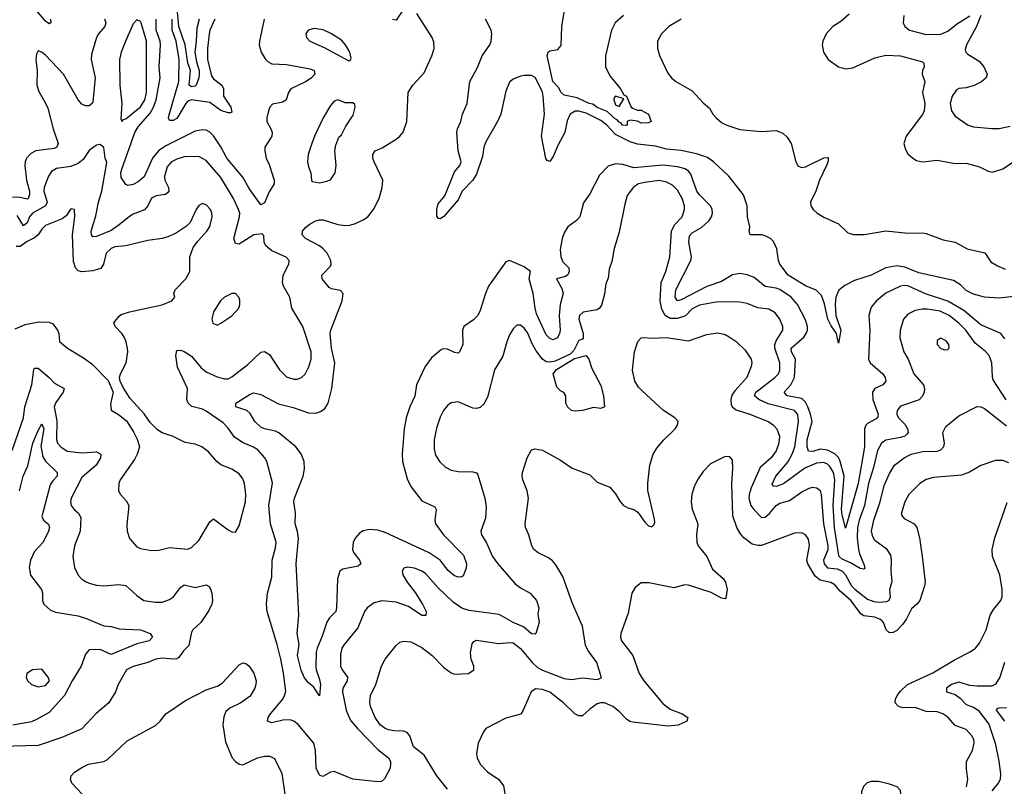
# Model space of a CAD drawing. Header units: inches. Extents: x 1694797 to 1849917, y 907313 to 1017959.
# Tile 60 of 256: x 1701129 to 1706518, y 941014 to 945208. Entities that reach past the tile are written whole.
import ezdxf

# ---------------------------------------------------------------- set-up
doc = ezdxf.new("R2010")
doc.units = ezdxf.units.IN
doc.header["$MEASUREMENT"] = 0
doc.layers.add('B7904', color=7, linetype='Continuous')

msp = doc.modelspace()

# ---------------------------------------------------------------- linework, layer by layer
at = {"layer": 'B7904', "color": 5}
for points, elevation in [([(1701298.5, 945210), (1701299, 945190), (1701290, 945185.2), (1701270, 945199), (1701173.8, 945313.8)], 680), ([(1702112.1, 945210), (1702098.6, 945161.4), (1702096, 945090), (1702088.1, 945030), (1702096.4, 944976.4), (1702111.1, 944930), (1702111.5, 944910), (1702109.3, 944890), (1702095.5, 944850), (1702090, 944844.8), (1702070, 944841), (1702057.2, 944850), (1702064.6, 944930), (1702050, 944971.2), (1702035.3, 945070), (1702000.3, 945170), (1701988, 945310)], 660), ([(1704434, 945230), (1704388, 945190), (1704368.2, 945150), (1704334.9, 945010), (1704335.5, 944950), (1704359.9, 944899.9), (1704417.3, 944830), (1704436, 944796), (1704450.8, 944790), (1704476, 944730), (1704483, 944723), (1704510, 944713.4), (1704530, 944712.7), (1704570.3, 944690.3), (1704584.7, 944650), (1704570, 944642.7), (1704530, 944642), (1704510, 944653.2), (1704470, 944658), (1704454, 944650), (1704454, 944630), (1704450, 944629.3), (1704429.3, 944630), (1704422, 944642), (1704410, 944646.6), (1704400.2, 944660.2), (1704390, 944664.2), (1704345.1, 944705.1), (1704290, 944727.9), (1704265.9, 944745.9), (1704246.3, 944750), (1704180, 944780), (1704110, 944795.1), (1704092.7, 944810), (1704077.7, 944837.7), (1704047.2, 944870), (1704016.6, 945010), (1704022.2, 945030), (1704030, 945037.2), (1704074.8, 945045.2), (1704093.5, 945066.5), (1704096.9, 945170), (1704113.2, 945270)], 660), ([(1706521.4, 943461.4), (1706499.8, 943490), (1706390, 943538.2), (1706296.9, 943616.9), (1706210, 943667.9), (1706087.7, 943707.7), (1705990, 943752), (1705966.6, 943753.4), (1705950, 943749.8), (1705870, 943711.5), (1705818.5, 943670), (1705790, 943635.6), (1705776, 943590), (1705782.7, 943510), (1705775, 943350), (1705784.4, 943330), (1705852.6, 943270), (1705865.4, 943250), (1705869, 943230), (1705852.7, 943210), (1705810.3, 943190), (1705796.9, 943170), (1705799.1, 943130), (1705827.3, 943050), (1705825.9, 943034.1), (1705816.3, 943023.7), (1705770, 942999), (1705761, 942990), (1705753.1, 942970), (1705753.8, 942870), (1705718, 942670), (1705650, 942425.1), (1705630, 942500.9), (1705627.1, 942530), (1705641.3, 942710), (1705617.9, 942797.9), (1705610, 942813.2), (1705590, 942832.4), (1705550, 942853.2), (1705510, 942857.8), (1705470, 942845.3), (1705447.1, 942847.1), (1705440.1, 942870), (1705439.9, 942910), (1705466, 943010), (1705457.4, 943050), (1705442.4, 943090), (1705430, 943115.4), (1705410, 943135.3), (1705330, 943149.9), (1705314, 943170), (1705350, 943210.1), (1705369.3, 943250.7), (1705375.5, 943350), (1705354.3, 943390), (1705351.2, 943410), (1705420.7, 943470), (1705434.1, 943490), (1705440.6, 943510), (1705441, 943530), (1705430, 943566.4), (1705386.5, 943650), (1705351.9, 943690), (1705290, 943730.8), (1705270, 943739.2), (1705210, 943748.5), (1705150, 943797), (1705110, 943812.5), (1705070, 943819), (1705030, 943811.6), (1704970, 943774.8), (1704890, 943748.7), (1704750, 943674.5), (1704729.9, 943669.9), (1704717.7, 943690), (1704720.9, 943730), (1704803.4, 943890), (1704806.8, 943910), (1704792.4, 943990), (1704795.5, 944024.5), (1704810, 944041.2), (1704861.4, 944070), (1704902.6, 944110), (1704915.4, 944130), (1704921, 944150), (1704919.4, 944170), (1704909.8, 944190), (1704850, 944249.2), (1704834.9, 944270), (1704802.3, 944362.3), (1704790, 944378.8), (1704771.7, 944391.7), (1704730, 944403.5), (1704650, 944412.1), (1704490, 944396.4), (1704430, 944414.7), (1704390, 944418.8), (1704350, 944406.1), (1704302.5, 944357.5), (1704250, 944255.5), (1704215, 944205), (1704195.3, 944130), (1704177.5, 944110), (1704130, 944075.3), (1704110, 944041.5), (1704098.4, 944010), (1704087.3, 943950), (1704090.8, 943910), (1704102.2, 943882.2), (1704134.3, 943850), (1704136.6, 943830), (1704128.8, 943811.2), (1704117.1, 943802.9), (1704067.2, 943790), (1704096.7, 943736.7), (1704103.3, 943710), (1704088.2, 943650), (1704081.1, 943590), (1704087.7, 943510), (1704084.7, 943490), (1704073.6, 943466.4), (1704050, 943455.9), (1704030, 943462.8), (1704010, 943483.9), (1703958.6, 943598.6), (1703949.9, 943630.1), (1703940.4, 943710), (1703917.3, 943790), (1703925.1, 943830), (1703890, 943856.3), (1703810, 943889.5), (1703790, 943883.7), (1703696, 943750), (1703678.3, 943710), (1703650, 943616), (1703636, 943590), (1703613.6, 943566.4), (1703559.3, 943530), (1703552.2, 943510), (1703554, 943430), (1703536.4, 943390), (1703530, 943383.6), (1703510, 943386.9), (1703470, 943405.3), (1703450, 943407.6), (1703437.1, 943402.9), (1703382.6, 943357.4), (1703348.8, 943311.2), (1703301.8, 943210), (1703291.6, 943148.4), (1703263.9, 943090), (1703243.8, 943030), (1703233.7, 942970), (1703221.9, 942830), (1703225.4, 942790), (1703250, 942694.9), (1703270, 942653.7), (1703330, 942575.3), (1703401.7, 942541.7), (1703408.8, 942528.8), (1703402.2, 942470), (1703404.7, 942450), (1703448.4, 942390), (1703557.9, 942277.9), (1703574.6, 942230), (1703573.8, 942206.2), (1703555.7, 942164.3), (1703550, 942159.3), (1703530, 942157), (1703510, 942164.3), (1703475.1, 942195.1), (1703430.6, 942250), (1703370.7, 942290.7), (1703130, 942402.3), (1703090, 942414.3), (1703041.5, 942418.5), (1703010, 942411.9), (1702990, 942398.3), (1702967.2, 942372.8), (1702955.3, 942350), (1702950.3, 942310), (1702957.4, 942290), (1702988.7, 942250), (1702996.4, 942230), (1702981.4, 942218.6), (1702897.6, 942202.4), (1702882.2, 942190), (1702868, 942148), (1702863.9, 941990), (1702859, 941970), (1702824.6, 941935.4), (1702810, 941912.4), (1702784.7, 941835.3), (1702756.6, 941770), (1702751.9, 941748.1), (1702749.3, 941669.3), (1702751.2, 941650), (1702770, 941598.8), (1702774.9, 941570), (1702770, 941508.7), (1702737.2, 941557.3), (1702710, 941579.7), (1702687.8, 941607.8), (1702669.6, 941649.6), (1702650.4, 941730), (1702659.6, 941790), (1702647.1, 941850), (1702656.6, 941950), (1702643, 942230), (1702654.5, 942370), (1702650, 942407), (1702636.9, 942450), (1702639, 942510), (1702629.9, 942570), (1702633.3, 942590), (1702681.2, 942710), (1702688.7, 942750), (1702685.8, 942790), (1702670, 942832.1), (1702640.7, 942870), (1702546.8, 942946.8), (1702530, 942955.7), (1702468.8, 942968.8), (1702450, 942977.6), (1702416, 943010), (1702390, 943052.6), (1702372.6, 943070), (1702312.3, 943090), (1702313, 943110), (1702390, 943159.5), (1702410, 943165.7), (1702450, 943156.3), (1702546.5, 943106.5), (1702626.1, 943086.1), (1702710, 943057.2), (1702750, 943055.9), (1702775.7, 943064.3), (1702799, 943081), (1702818.4, 943110), (1702838.5, 943190), (1702854.3, 943330), (1702835.1, 943410), (1702828.7, 943490), (1702832.5, 943510), (1702894.9, 943670), (1702899.8, 943710), (1702885.3, 943725.3), (1702835.6, 943735.6), (1702822.8, 943742.8), (1702785.6, 943790), (1702783.8, 943810), (1702830, 943858.9), (1702834.6, 943870), (1702833.1, 943890), (1702811.5, 943930), (1702790, 943954.2), (1702769.8, 943970), (1702694.5, 944010), (1702675.6, 944030), (1702677.7, 944050), (1702692.8, 944070), (1702718.9, 944090), (1702750, 944108.2), (1702770, 944113.4), (1702790, 944112.5), (1702870, 944088.1), (1702910, 944082), (1702937.1, 944082.9), (1702967.3, 944092.7), (1703010, 944112.4), (1703035.1, 944130), (1703066.3, 944170), (1703096.8, 944230), (1703114, 944290), (1703116.5, 944330), (1703069.8, 944430), (1703062.4, 944450), (1703062.2, 944470), (1703075.6, 944490), (1703112.8, 944507.2), (1703190, 944554.7), (1703210, 944570.3), (1703227.3, 944592.7), (1703247.4, 944650), (1703256.2, 944810), (1703280.9, 944850), (1703342.7, 944917.3), (1703384.4, 945010), (1703397.3, 945050), (1703395.4, 945084.6), (1703387.1, 945110), (1703302.5, 945242.5)], 720), ([(1703232.6, 945267.4), (1703190, 945205.4), (1703170, 945208)], 720), ([(1705670, 945238.4), (1705622.7, 945197.3), (1705579.5, 945170), (1705543.7, 945130), (1705524.4, 945090), (1705521.6, 945070), (1705528.2, 945030), (1705554.4, 944990), (1705610, 944950.3), (1705650, 944938.9), (1705690, 944944.7), (1705810, 944999.8), (1705870, 945012.8), (1705950, 945009.5), (1706070, 944976.5), (1706078, 944970), (1706079.6, 944950), (1706070.3, 944930), (1706068.4, 944910), (1706082.4, 944870), (1706070.9, 944810), (1706082.6, 944750), (1706078.9, 944710), (1706070, 944688.9), (1705981.1, 944570), (1705968.5, 944530), (1705977.3, 944497.3), (1705990, 944474.8), (1706017.3, 944450), (1706038.3, 944438.3), (1706070.4, 944430.4), (1706150, 944438.6), (1706250, 944420.8), (1706310, 944422), (1706382.7, 944402.7), (1706430, 944378.3), (1706453.1, 944373.1), (1706510, 944391.1), (1706590, 944445.5)], 720), ([(1705968.4, 945230), (1705964.4, 945190), (1705973, 945170), (1705999.1, 945150), (1706090, 945127.1), (1706170, 945129.3), (1706210, 945144.7), (1706256.3, 945183.7), (1706330, 945228.3)], 740), ([(1706390.3, 945230.3), (1706365.9, 945170), (1706310.9, 945070), (1706304.6, 945044.6), (1706307.8, 945030), (1706319, 945019), (1706380, 944980), (1706407, 944950), (1706423.7, 944910), (1706419.5, 944890), (1706392.8, 944867.2), (1706352.9, 944847.1), (1706310, 944835.1), (1706270, 944831.1), (1706256.3, 944823.7), (1706233.1, 944790), (1706221.5, 944750), (1706228.8, 944710), (1706250, 944680.5), (1706320.5, 944630), (1706350, 944620.8), (1706450, 944611.7), (1706490, 944613.1), (1706550, 944624.9)], 740), ([(1701593.1, 945213.1), (1701601, 945190), (1701595.6, 945170), (1701560.1, 945130), (1701549.4, 945110), (1701521.8, 945018.2), (1701521.2, 944990), (1701542.6, 944890), (1701530, 944759.3), (1701526, 944750), (1701510, 944736.8), (1701490, 944736.5), (1701470, 944746.4), (1701448.8, 944770), (1701370, 944910.5), (1701270, 945013.7), (1701250, 945030.6), (1701230, 945037.7), (1701221.1, 945018.9), (1701218.1, 944990), (1701224.5, 944930), (1701222.6, 944850), (1701234.6, 944814.6), (1701271.5, 944751.5), (1701283, 944723), (1701312.2, 944610), (1701339.1, 944530), (1701332.1, 944510), (1701317.5, 944502.5), (1701218.3, 944490), (1701190, 944475), (1701167.2, 944450), (1701158.9, 944430), (1701157.1, 944410), (1701167.1, 944330), (1701182.6, 944270), (1701183.1, 944250), (1701173.6, 944226.4), (1701130, 944235.5), (1701090, 944236.2)], 720), ([(1702468, 945210), (1702441.2, 945090), (1702440.7, 945070), (1702450.2, 945030), (1702473, 944993), (1702490, 944977.3), (1702510, 944967.2), (1702590, 944963.3), (1702719.7, 944939.7), (1702740.8, 944930), (1702744.2, 944910), (1702726.4, 944890), (1702696.9, 944870), (1702612.6, 944830), (1702600.1, 944810), (1702588.1, 944770), (1702570, 944756.8), (1702513.7, 944746.3), (1702499, 944730), (1702490.2, 944710), (1702481.1, 944670), (1702482.9, 944650), (1702506.3, 944606.3), (1702510.9, 944590), (1702509.5, 944570.5), (1702471.8, 944510), (1702470.2, 944489.8), (1702478.4, 944450), (1702494.7, 944414.7), (1702522.4, 944330), (1702522.5, 944310), (1702493.9, 944266.1), (1702470, 944206), (1702450, 944195.1), (1702385.1, 944285.1), (1702350, 944345.9), (1702263.5, 944450), (1702230, 944512.4), (1702190, 944572.5), (1702170, 944592.9), (1702150, 944602.6), (1702130, 944605.8), (1702090, 944597.1), (1701930, 944518.4), (1701890, 944492.5), (1701856.9, 944450), (1701811.4, 944348.6), (1701778.4, 944321.6), (1701750, 944306.8), (1701721.4, 944301.4), (1701710, 944305.7), (1701683.9, 944343.9), (1701682.4, 944370), (1701688.3, 944390), (1701760.2, 944590), (1701778.6, 944621.4), (1701842.8, 944697.2), (1701860.9, 944730), (1701875.4, 944770), (1701899, 944890), (1701893, 944950), (1701899.4, 945070), (1701897.4, 945090), (1701877, 945150), (1701877, 945210)], 720), ([(1702197.8, 945210), (1702170.5, 945150), (1702165.8, 945130), (1702157, 945050), (1702157.3, 944990), (1702180, 944900), (1702190, 944884.1), (1702235.9, 944850), (1702244.2, 944830), (1702244.2, 944790), (1702284.6, 944730), (1702290, 944702.7), (1702282.4, 944697.6), (1702270, 944697.5), (1702230, 944711.8), (1702170, 944754.8), (1702070, 944770.2), (1702050, 944761.8), (1702038.4, 944750), (1701990, 944666.4), (1701970, 944656.6), (1701950, 944655.9), (1701943.5, 944670), (1701946.8, 944686.8), (1701999.8, 944870), (1702001.3, 944990), (1701986.6, 945090), (1701963.5, 945150), (1701963.4, 945210)], 680), ([(1706570, 943692.9), (1706490, 943684.6), (1706410.2, 943689.8), (1706350, 943705.6), (1706310, 943726.4), (1706277.7, 943757.7), (1706240.7, 943780.7), (1706050, 943822.1), (1705973.7, 943853.7), (1705930, 943861.8), (1705869.3, 943850.7), (1705790, 943809.7), (1705699.1, 943780.9), (1705645.6, 943754.4), (1705612.5, 943727.5), (1705595.7, 943690), (1705591.7, 943650), (1705595.6, 943590), (1705622.7, 943510), (1705610, 943438), (1705600.7, 943490), (1705570, 943533.6), (1705552.9, 943570), (1705534, 943654), (1705518.5, 943698.5), (1705488.2, 943728.2), (1705430, 943752.4), (1705335.3, 943810), (1705289.9, 943870), (1705282.2, 943890), (1705273.8, 943953.8), (1705254.2, 943994.2), (1705239, 944010), (1705210, 944025.7), (1705190, 944029.9), (1705127.8, 944030), (1705122, 944050), (1705125.5, 944074.5), (1705112.7, 944130), (1705111.4, 944190), (1705091.1, 944250), (1705010, 944351.3), (1704926.5, 944430), (1704893.6, 944453.6), (1704834.3, 944474.3), (1704750, 944492.1), (1704670, 944499.7), (1704610, 944516.6), (1704510, 944527.6), (1704470, 944539.3), (1704390, 944580.1), (1704342.2, 944630), (1704310, 944655.7), (1704230, 944696.3), (1704190, 944707.1), (1704170, 944706.7), (1704141.9, 944690), (1704125, 944655), (1704112.8, 944590), (1704076, 944524), (1704050, 944458.9), (1704030, 944431.2), (1704016.6, 944436.6), (1704008.4, 944448.4), (1703985.4, 944570), (1704002.6, 944690), (1703995.1, 944790), (1703990, 944810.9), (1703958.6, 944878.6), (1703950, 944891.8), (1703930, 944901.6), (1703890, 944903), (1703870, 944898.9), (1703830, 944882), (1703810, 944865.1), (1703790, 944817.2), (1703763.2, 944690), (1703745.2, 944650), (1703680.1, 944539.9), (1703670.1, 944509.9), (1703661.5, 944458.5), (1703630, 944363.5), (1703610, 944329.8), (1703550.3, 944270), (1703530, 944222.4), (1703450, 944131.6), (1703430, 944118), (1703420.7, 944120.7), (1703412.3, 944132.3), (1703411.8, 944170), (1703419.5, 944200.5), (1703455.3, 944244.7), (1703510, 944376), (1703538, 944410), (1703545.1, 944430), (1703529.7, 944489.7), (1703521, 944590), (1703524.9, 944610), (1703544.1, 944650), (1703552, 944690), (1703579, 944750), (1703592.4, 944870), (1703634.5, 944945.5), (1703659.9, 945010), (1703701.6, 945070), (1703709.9, 945090), (1703714.3, 945130), (1703710.6, 945150), (1703678, 945210)], 680), ([(1704749.5, 945210), (1704681.5, 945170), (1704642.2, 945130), (1704619.6, 945090), (1704619.6, 945050), (1704631.3, 945011.3), (1704675.9, 944915.9), (1704697, 944890), (1704720.3, 944870), (1704810, 944818.8), (1704870, 944753.4), (1704903.9, 944723.9), (1704922.8, 944690), (1704941.3, 944670), (1704970, 944646.1), (1704999.6, 944630), (1705070, 944606.5), (1705190, 944595.9), (1705270, 944601.1), (1705306.3, 944586.3), (1705330, 944564.6), (1705351.1, 944531.1), (1705378, 944430), (1705390, 944406.5), (1705410, 944399), (1705430, 944403.2), (1705530, 944452.6), (1705553.4, 944453.4), (1705553.5, 944433.5), (1705544.8, 944410), (1705506, 944330), (1705486.2, 944270), (1705456.9, 944210), (1705459, 944190), (1705471.7, 944170), (1705494.9, 944150), (1705530, 944127.5), (1705611.7, 944090), (1705661.2, 944041.2), (1705693, 944033), (1705752.6, 944032.6), (1705870, 944051.8), (1705990, 944040.5), (1706070, 944042), (1706090, 944038.2), (1706182.9, 944002.9), (1706250, 943991), (1706314.9, 943954.9), (1706412.4, 943932.4), (1706443.7, 943883.7), (1706481.2, 943861.2), (1706523.6, 943843.6)], 680), ([(1706528.7, 943128.7), (1706457.4, 943237.4), (1706453, 943253), (1706450.5, 943330), (1706434.9, 943370), (1706414.1, 943394.1), (1706358.7, 943438.7), (1706307.1, 943510), (1706270, 943547.7), (1706217, 943590), (1706166.7, 943613.3), (1706096, 943624), (1706070, 943624.2), (1706030, 943616.3), (1705990, 943596.1), (1705966, 943570), (1705947.7, 943510), (1705946.8, 943466.8), (1705968.1, 943390), (1705991.3, 943350), (1706022.2, 943270), (1706075.9, 943210), (1706081.1, 943190), (1706078.9, 943170), (1706071.4, 943148.6), (1706052.2, 943127.8), (1705950, 943093.6), (1705931.4, 943070), (1705930.2, 943050), (1705939.7, 943030), (1705974.2, 942994.2), (1705989.3, 942970), (1705992.1, 942950), (1705982.5, 942937.5), (1705974, 942930), (1705950, 942921.7), (1705870, 942907.6), (1705845.3, 942890), (1705823.4, 942850), (1705802.9, 942757.1), (1705775.8, 942670), (1705752.3, 942550), (1705723.2, 942470), (1705715.3, 942430), (1705712.7, 942372.7), (1705719.7, 942310), (1705725.6, 942285.6), (1705750.3, 942229.7), (1705754.4, 942205.6), (1705750, 942202), (1705730, 942205.1), (1705676.2, 942236.2), (1705630, 942256.2), (1705614.9, 942270), (1705610, 942287.1), (1705588.2, 942430), (1705581.7, 942550), (1705590.5, 942690.5), (1705582.6, 942730), (1705563.7, 942763.7), (1705550, 942776.2), (1705530, 942784.3), (1705490, 942781.7), (1705426.3, 942753.7), (1705310, 942667.9), (1705270, 942654), (1705254.9, 942654.9), (1705247.1, 942667.1), (1705268.5, 942710), (1705332.8, 942787.2), (1705357.3, 942830), (1705371.5, 942870), (1705392.7, 943010), (1705387.6, 943047.6), (1705369.8, 943070), (1705226.4, 943106.4), (1705174.2, 943130), (1705151.6, 943150), (1705158.3, 943170), (1705262.9, 943250), (1705281.9, 943270), (1705290.3, 943289.7), (1705289.9, 943330), (1705262.8, 943410), (1705262.9, 943430), (1705269.5, 943450.5), (1705305.3, 943510), (1705305.8, 943530), (1705290, 943569.6), (1705263.6, 943603.6), (1705230, 943624.2), (1705170, 943632.1), (1705110, 943654.4), (1705070, 943662), (1704950, 943663.6), (1704850, 943646.1), (1704810, 943626.6), (1704772.7, 943587.3), (1704730, 943572.9), (1704690, 943573.8), (1704661.5, 943590), (1704643.9, 943623.9), (1704634.5, 943670), (1704639.4, 943770), (1704665.7, 943830), (1704687.1, 943910), (1704696.8, 944050), (1704714.1, 944085.9), (1704754.5, 944130), (1704767.6, 944170), (1704767.7, 944190), (1704754.3, 944230), (1704730, 944275.4), (1704703.1, 944303.1), (1704670, 944318), (1704630, 944327.3), (1704550, 944317.8), (1704516.1, 944310), (1704488.3, 944291.7), (1704454.9, 944245.1), (1704440.7, 944199.3), (1704410, 944046), (1704383.4, 943956.6), (1704370, 943884), (1704356.5, 943843.5), (1704350, 943794), (1704338, 943762), (1704330, 943707), (1704313.3, 943646.7), (1704302.6, 943630), (1704290, 943620.9), (1704213.2, 943606.9), (1704194, 943590), (1704188.8, 943568.8), (1704212.5, 943490), (1704214, 943466), (1704210, 943459.3), (1704190, 943452.7), (1704161.5, 943398.5), (1704141.8, 943378.2), (1704060.7, 943339.3), (1704030, 943333.6), (1704010, 943336.8), (1703990, 943350.8), (1703956.8, 943396.8), (1703934.2, 943434.2), (1703910, 943492.3), (1703890, 943521), (1703870, 943536.9), (1703850, 943536.3), (1703830, 943516.9), (1703810, 943482.9), (1703794.8, 943445.2), (1703773.9, 943366.1), (1703728.1, 943291.9), (1703690, 943142.7), (1703670, 943104.5), (1703650, 943086.6), (1703630, 943080.7), (1703610, 943082.9), (1703530, 943117.6), (1703490, 943111.8), (1703470, 943097), (1703448.8, 943070), (1703430, 943032.7), (1703410, 942973.2), (1703397.8, 942910), (1703398.2, 942858.2), (1703405.8, 942825.8), (1703428.5, 942788.5), (1703460.2, 942760.2), (1703490, 942742.3), (1703530, 942735.2), (1703610, 942734.9), (1703628.9, 942728.9), (1703636.9, 942716.9), (1703674.6, 942590), (1703682.8, 942542.8), (1703678.9, 942481.1), (1703652.9, 942410), (1703656.9, 942390), (1703684.8, 942344.8), (1703716.5, 942270), (1703745.4, 942230), (1703841.5, 942121.5), (1703870, 942099.8), (1703923.1, 942070), (1703957.6, 942030), (1703970.4, 941990), (1703965.5, 941954.5), (1703971.7, 941910), (1703953.4, 941850), (1703950, 941846), (1703930, 941848.2), (1703886.9, 941886.9), (1703829.8, 941910), (1703753.5, 941953.5), (1703590, 941975.5), (1703548.7, 941988.7), (1703501.9, 942021.9), (1703419, 942099), (1703350, 942177.6), (1703330, 942190.8), (1703290, 942206.2), (1703250, 942212), (1703232.1, 942207.9), (1703222, 942190), (1703225.8, 942170), (1703250.2, 942130), (1703294.4, 942074.4), (1703334.5, 942010), (1703353.6, 941970), (1703352.6, 941947.4), (1703330, 941948.9), (1703257.1, 941997.1), (1703190, 942020.9), (1703111.3, 942028.7), (1703070, 942016.8), (1703031.8, 941990), (1703016.5, 941970), (1702980.3, 941879.7), (1702904.4, 941790), (1702892.4, 941770), (1702885.1, 941734.9), (1702885, 941670), (1702894, 941650), (1702923.5, 941610), (1702921.7, 941590), (1702898, 941550), (1702895.5, 941530), (1702916.6, 941430), (1702930, 941393.8), (1702943.6, 941370), (1702977.7, 941330), (1703090, 941215.1), (1703147.1, 941170), (1703158, 941150), (1703159.6, 941130), (1703154.6, 941110), (1703126.2, 941053.8), (1703110, 941039.6), (1703090, 941037.2), (1702953.4, 941053.4), (1702850, 941094.7), (1702830, 941091.3), (1702788.1, 941068.1), (1702770, 941073.6), (1702752.2, 941112.2), (1702748.4, 941210), (1702738.7, 941250), (1702652.6, 941352.6), (1702630.4, 941370.4), (1702610, 941377.3), (1702570, 941376), (1702510, 941361.5), (1702485.1, 941370), (1702488.7, 941390), (1702501.8, 941410), (1702568.8, 941491.2), (1702579.3, 941510), (1702585.2, 941534.8), (1702573.2, 941633.2), (1702558.1, 941710), (1702539.1, 941790), (1702484, 941970), (1702479.7, 942010), (1702485.3, 942070), (1702510, 942158), (1702512, 942250), (1702530, 942318.8), (1702532.2, 942350), (1702502.7, 942450), (1702493.4, 942550), (1702513.5, 942673.5), (1702482.5, 942790), (1702471.8, 942810), (1702433.6, 942853.6), (1702409.1, 942869.1), (1702353.1, 942893.1), (1702304.6, 942924.6), (1702270, 942973.8), (1702242.5, 943002.5), (1702150, 943066.3), (1702130, 943076.5), (1702071.8, 943091.8), (1702050.9, 943110), (1702043.5, 943130), (1702048.6, 943190), (1701992.8, 943307.2), (1701984.7, 943370), (1701990, 943397.3), (1702010, 943400.3), (1702030, 943392.4), (1702070, 943366.7), (1702123.1, 943303.1), (1702150, 943280.9), (1702210, 943253.6), (1702250, 943243.2), (1702270, 943243.2), (1702290, 943254), (1702377.8, 943322.2), (1702450, 943389), (1702470, 943392.7), (1702496.3, 943376.3), (1702551.9, 943291.9), (1702590, 943253.7), (1702630, 943240.9), (1702650, 943240.3), (1702672.3, 943250), (1702691, 943269), (1702711.7, 943308.3), (1702724.5, 943350), (1702724.8, 943390), (1702679.1, 943530), (1702618, 943630), (1702608, 943690), (1702573.6, 943750), (1702568.1, 943770), (1702571.8, 943810), (1702602.9, 943870), (1702603.7, 943890), (1702587.7, 943907.7), (1702510, 943942.4), (1702476.2, 943970), (1702467.8, 943990), (1702466.3, 944026.3), (1702456.9, 944036.9), (1702410, 944030.8), (1702330, 943979.8), (1702310, 943983), (1702302, 944010), (1702332.9, 944130), (1702333.4, 944150), (1702327.8, 944170), (1702299, 944230), (1702230, 944345.3), (1702150, 944438), (1702110, 944459.8), (1702030, 944457.5), (1701990, 944445.4), (1701959.7, 944430), (1701937, 944403), (1701921.3, 944350), (1701924.2, 944330), (1701943.2, 944290), (1701945.2, 944270), (1701938.9, 944261.1), (1701927.9, 944252.1), (1701876.4, 944243.6), (1701850, 944230.8), (1701831, 944189), (1701813.3, 944166.7), (1701750, 944144.1), (1701730, 944131.9), (1701674.5, 944085.5), (1701630, 944055.1), (1701550, 944020.7), (1701530, 944019.7), (1701522.4, 944030), (1701519.9, 944050), (1701546.2, 944133.8), (1701561.2, 944210), (1701578.7, 944270), (1701606.2, 944426.2), (1701597.2, 944450), (1701589.4, 944509.4), (1701570, 944525.2), (1701550, 944520.7), (1701510, 944491.5), (1701477, 944443), (1701450, 944420.3), (1701410, 944404.3), (1701330, 944394.2), (1701303.2, 944376.8), (1701287.5, 944352.5), (1701263, 944290), (1701260.8, 944270), (1701279.8, 944210), (1701270.7, 944190), (1701199.9, 944150), (1701183.8, 944130), (1701170, 944096.8), (1701150, 944080.7), (1701116.3, 944136.3)], 740), ([(1701104.1, 943515.9), (1701159.4, 943540.6), (1701234.2, 943554.2), (1701290, 943552.6), (1701310, 943543.7), (1701336.5, 943510), (1701343.7, 943490), (1701346.4, 943446.4), (1701390.6, 943410), (1701478.6, 943358.5), (1701524.2, 943324.2), (1701613.3, 943233.3), (1701640.7, 943170), (1701626.8, 943106.8), (1701630.8, 943070.8), (1701670, 943047.7), (1701713.4, 943013.4), (1701752.8, 942952.7), (1701772.7, 942912.7), (1701784.2, 942870), (1701773.1, 942830), (1701758, 942802), (1701679, 942690), (1701671.5, 942670), (1701670.3, 942630), (1701680.3, 942610), (1701714.1, 942574.1), (1701726.4, 942550), (1701715.8, 942444.2), (1701717.9, 942410), (1701731.1, 942370), (1701770, 942324.2), (1701790, 942314), (1701850, 942303.1), (1701890, 942306.3), (1701950, 942319.7), (1702049.7, 942310.2), (1702070, 942320.2), (1702110, 942359), (1702170, 942460.7), (1702190, 942477.3), (1702270, 942417.3), (1702290, 942406), (1702310, 942404.7), (1702330, 942438), (1702365.3, 942570), (1702366.8, 942610), (1702360.3, 942670), (1702350, 942696.2), (1702330, 942723), (1702290, 942748.3), (1702230, 942773), (1702208, 942790), (1702163.3, 942843.3), (1702127, 942870), (1702090, 942884.8), (1702034.7, 942894.8), (1701970, 942927.6), (1701910, 942948.2), (1701884.2, 942964.2), (1701843.3, 943003.3), (1701811, 943051), (1701734.9, 943134.9), (1701695.8, 943195.8), (1701679.5, 943230), (1701676.2, 943250), (1701680.7, 943270), (1701711.5, 943330), (1701721.1, 943390), (1701719.7, 943410), (1701711.1, 943450), (1701702, 943470), (1701690, 943489.5), (1701652.7, 943530), (1701644, 943550), (1701673.4, 943586.6), (1701685.6, 943594.4), (1701730, 943609.3), (1701910, 943647.7), (1701961.2, 943670), (1701979, 943690), (1701972.7, 943710), (1701979.6, 943730), (1702038.3, 943790), (1702060.5, 943830), (1702060.5, 943910), (1702078.9, 943961.1), (1702104.1, 943995.9), (1702153.6, 944050), (1702170, 944076), (1702183.6, 944130), (1702181.6, 944150), (1702172.8, 944170), (1702150, 944195.6), (1702130, 944202.9), (1702110, 944191.8), (1702094.9, 944170), (1702061.8, 944098.2), (1702042, 944078), (1701982.2, 944037.8), (1701941, 944019), (1701910, 944010.8), (1701830, 944000.2), (1701710, 943970.6), (1701650, 943965), (1701630, 943956.3), (1701602.5, 943930), (1701587.7, 943870), (1701572.6, 943847.4), (1701530, 943833.9), (1701470, 943829.1), (1701450, 943834.2), (1701434.2, 943850), (1701424.5, 943884.5), (1701417.9, 944030), (1701431, 944131), (1701428.9, 944168.9), (1701410, 944172.7), (1701384.5, 944135.5), (1701362.6, 944117.4), (1701270, 944080.9), (1701250, 944061.7), (1701230.1, 944029.9), (1701210, 944013.8), (1701170, 943994.3), (1701132.7, 943967.3), (1701110, 943967.3)], 760), ([(1703470, 940997.2), (1703411.8, 941070), (1703343.6, 941183.6), (1703285.4, 941230), (1703264.3, 941290), (1703250, 941308.1), (1703230, 941315.3), (1703176.8, 941316.8), (1703150, 941322.2), (1703130, 941330.2), (1703103.1, 941350), (1703074.9, 941390), (1703050.2, 941450), (1703045.5, 941474.5), (1703049.2, 941510), (1703079.2, 941570), (1703108.9, 941670), (1703128.8, 941710), (1703190, 941784.2), (1703210, 941801.3), (1703231.7, 941808.3), (1703270, 941803.5), (1703330, 941772.9), (1703386.2, 941730), (1703450, 941663.2), (1703490, 941634), (1703510, 941627.9), (1703586, 941630), (1703614.9, 941650), (1703615.6, 941670), (1703599.6, 941710), (1703597.1, 941742.9), (1703606.1, 941793.9), (1703614.2, 941805.8), (1703630, 941813.3), (1703750, 941795.1), (1703810, 941801.1), (1703830, 941798.4), (1703870, 941767.6), (1703933.7, 941690), (1703963.2, 941663.2), (1703990, 941648.7), (1704110, 941603.2), (1704150, 941597), (1704210, 941607.7), (1704290, 941598.3), (1704313.1, 941606.9), (1704287.7, 941690), (1704239.2, 941759.2), (1704226.5, 941786.5), (1704210.1, 941890.1), (1704154.3, 942014.3), (1704101.5, 942161.5), (1704064.5, 942224.5), (1704046.3, 942246.3), (1704023.4, 942263.4), (1703967.7, 942290), (1703943.8, 942310), (1703932.2, 942330), (1703915.8, 942390), (1703897.6, 942430), (1703895.8, 942450), (1703914.8, 942590), (1703907.3, 942630), (1703883.8, 942690), (1703879.3, 942710), (1703881.6, 942730), (1703907.7, 942810), (1703930, 942855.3), (1703950, 942859), (1703990, 942852.7), (1704090, 942797), (1704154, 942754), (1704250, 942718), (1704290, 942678.3), (1704359.3, 942650), (1704390, 942614.5), (1704413.5, 942573.5), (1704432.3, 942552.3), (1704457.5, 942537.5), (1704490, 942528), (1704512.7, 942512.7), (1704550, 942458.5), (1704570, 942438.9), (1704590, 942433.6), (1704598.4, 942441.6), (1704604.8, 942455.2), (1704604, 942476), (1704568.1, 942631.9), (1704567.1, 942672.9), (1704578.9, 942770), (1704597, 942830), (1704615.6, 942864.4), (1704654, 942910), (1704717, 942970), (1704730.4, 942990), (1704732.7, 943010), (1704715.5, 943030), (1704653.4, 943070), (1704536.4, 943176.4), (1704516.5, 943196.5), (1704496, 943230), (1704483.2, 943290), (1704493.4, 943390), (1704512, 943448), (1704530, 943466.6), (1704550, 943469.6), (1704590, 943465.7), (1704670, 943468.4), (1704790, 943451.3), (1704890, 943484.7), (1704950, 943494.7), (1704990, 943484.7), (1705013.2, 943473.2), (1705050, 943447.6), (1705099.8, 943399.8), (1705132.2, 943350), (1705136, 943330), (1705133.7, 943310), (1705109.8, 943250), (1705042.5, 943177.5), (1705027.2, 943152.8), (1705021.3, 943130), (1705023, 943103), (1705029.2, 943089.2), (1705050, 943073.1), (1705125.6, 943050), (1705230, 943007.3), (1705255.1, 942990), (1705273.5, 942970), (1705288.4, 942930), (1705284.5, 942890), (1705270, 942849.1), (1705242.2, 942810), (1705182.3, 942757.7), (1705132.9, 942647.1), (1705121.1, 942610), (1705119.8, 942590), (1705130.2, 942550.2), (1705147.2, 942527.2), (1705190, 942485), (1705210, 942486.1), (1705233.6, 942506.4), (1705270, 942550.6), (1705290, 942562.9), (1705343.3, 942576.7), (1705410, 942624.8), (1705450, 942644.8), (1705470, 942649.8), (1705490, 942647.4), (1705500.2, 942640.2), (1705510, 942631.2), (1705516.7, 942610), (1705528.8, 942450), (1705553.2, 942330), (1705551.9, 942308.1), (1705529.6, 942250.4), (1705531.9, 942230), (1705550, 942208.6), (1705604, 942204), (1705630, 942191.1), (1705648.5, 942170), (1705682.7, 942110), (1705701.5, 942090), (1705770, 942036.9), (1705803.9, 942023.9), (1705830, 942020.1), (1705875.2, 942024.8), (1705888.3, 942031.7), (1705894.6, 942050), (1705891.3, 942090), (1705904.3, 942135.7), (1705898.3, 942190), (1705901, 942250), (1705897.3, 942277.3), (1705876.9, 942310), (1705810, 942357.6), (1705798.3, 942378.3), (1705792.3, 942410), (1705803.3, 942470), (1705839.6, 942570), (1705860.6, 942659.4), (1705890, 942724.8), (1705917.8, 942770), (1705970.3, 942810), (1706009, 942831), (1706070, 942844.7), (1706150, 942847.6), (1706170, 942853.8), (1706187.7, 942872.3), (1706190.2, 942890), (1706181.5, 942950), (1706198.6, 942981.4), (1706270, 943039.7), (1706370, 943092), (1706390, 943089.8), (1706410, 943079.8), (1706530, 942986.3)], 760), ([(1701088.6, 942850), (1701149.3, 943030), (1701157.7, 943090), (1701194.9, 943210), (1701206.1, 943293.9), (1701210, 943301.6), (1701230, 943300.8), (1701290.1, 943250.1), (1701319.3, 943219.3), (1701372, 943190), (1701366.9, 943170), (1701326.4, 943113.6), (1701318.1, 943090), (1701332.8, 943012.8), (1701330.1, 942910.1), (1701336.8, 942890), (1701353.8, 942870), (1701390, 942848), (1701470, 942838.3), (1701550, 942844.2), (1701572.9, 942830), (1701571.1, 942810), (1701547.6, 942770), (1701470, 942703.1), (1701410.2, 942590), (1701407.5, 942570), (1701411.4, 942550), (1701428, 942528), (1701450.3, 942510), (1701464.5, 942484.5), (1701460.2, 942410), (1701430.2, 942330), (1701420.2, 942270), (1701429.1, 942210), (1701448.6, 942168.6), (1701467.8, 942147.8), (1701490, 942134.6), (1701510, 942124.2), (1701550, 942113.1), (1701590.2, 942110.2), (1701670, 942118.5), (1701710, 942111.3), (1701770, 942056.9), (1701808.2, 942030), (1701870, 942020.2), (1701910, 942020.2), (1701950, 942035.8), (1701970.5, 942049.5), (1702010, 942101.7), (1702030, 942115.2), (1702090, 942100.7), (1702150, 942115.8), (1702166.5, 942106.5), (1702173.9, 942093.9), (1702181.5, 942070), (1702183.8, 942030), (1702180.9, 942010), (1702165.2, 941974.8), (1702120.2, 941910), (1702077.2, 941870), (1702070, 941856.9), (1702055.3, 941784.7), (1702025.1, 941754.9), (1702000.9, 941719.1), (1701990, 941711.7), (1701970.1, 941709.9), (1701910, 941715.2), (1701874, 941710), (1701830, 941690.7), (1701750, 941668.7), (1701713.7, 941650), (1701668.2, 941570), (1701654, 941530), (1701617, 941470), (1701547.9, 941412.1), (1701470, 941328.7), (1701359.1, 941280.9), (1701230, 941237.6), (1701030, 941230.9)], 740), ([(1701128.7, 942630), (1701148.3, 942710), (1701173.4, 942766.6), (1701201.8, 942890), (1701230, 942960.3), (1701250, 942997), (1701260.6, 942970), (1701245.1, 942874.9), (1701256, 942816), (1701270, 942792.5), (1701335.3, 942730), (1701334.7, 942710), (1701310, 942685.3), (1701296.6, 942663.4), (1701251, 942490), (1701260.3, 942470), (1701287, 942447), (1701292.6, 942430), (1701287.8, 942410), (1701257.7, 942350), (1701210, 942297.4), (1701189.3, 942250), (1701181.3, 942210), (1701189.3, 942169.3), (1701249, 942090), (1701254.3, 942070), (1701254, 942030), (1701261.6, 942010), (1701297.4, 941977.4), (1701325.4, 941965.4), (1701450, 941945.5), (1701498.4, 941930), (1701590, 941891.2), (1701630, 941887.1), (1701674.7, 941874.7), (1701790, 941869.2), (1701843, 941850), (1701857, 941830), (1701838, 941810), (1701770, 941792.3), (1701630, 941734.1), (1701570, 941761.8), (1701510, 941760.5), (1701490, 941737), (1701466.5, 941670), (1701416.8, 941590), (1701374.7, 941510), (1701290, 941417.6), (1701221.8, 941378.2), (1701193.2, 941366.8), (1701092.7, 941347.3)], 720), ([(1706543.1, 942783.1), (1706510, 942795.6), (1706470, 942796.1), (1706390, 942768.6), (1706327.7, 942732.3), (1706283.5, 942716.5), (1706130, 942702.8), (1706090, 942692.9), (1706056.5, 942670), (1705996.5, 942610), (1705974.3, 942570), (1705955.3, 942510), (1705956.4, 942496.4), (1705970, 942479.3), (1706024.9, 942450), (1706040.4, 942430), (1706053.8, 942373.8), (1706069.2, 942270), (1706084.4, 942130), (1706082, 942110), (1706056.5, 942030), (1706040.4, 942010), (1706010, 941984.7), (1705982.4, 941930), (1705960.5, 941899.5), (1705930, 941866), (1705910, 941855.4), (1705890, 941853.6), (1705871.9, 941870), (1705856.5, 941910), (1705843.5, 941923.5), (1705810, 941938.1), (1705750, 941945.4), (1705734.7, 941954.7), (1705678, 942030), (1705620.7, 942080.7), (1705590, 942115), (1705569.5, 942129.5), (1705510, 942141.1), (1705483, 942163), (1705442.9, 942230), (1705436.9, 942250), (1705451.9, 942331.9), (1705445.8, 942365.8), (1705429.6, 942390), (1705410, 942400.4), (1705370, 942397.8), (1705190, 942330.6), (1705170, 942330.6), (1705138.7, 942338.7), (1705092.1, 942372.1), (1705074, 942394), (1705054.5, 942430), (1705032.8, 942492.8), (1705026.8, 942670), (1705032.1, 942752.1), (1705030, 942798), (1705016.2, 942816.2), (1704990, 942818), (1704910, 942778), (1704870, 942735.1), (1704843.4, 942696.6), (1704823.4, 942656.6), (1704808.1, 942611.9), (1704804, 942570), (1704810.3, 942530), (1704840.9, 942450), (1704833.2, 942390), (1704835.5, 942350), (1704843.6, 942330), (1704890.8, 942270.8), (1704921.8, 942201.8), (1704979.6, 942150), (1704993.2, 942130), (1705000.9, 942090), (1704994.6, 942045.4), (1704990, 942039.3), (1704970, 942043.6), (1704913.4, 942073.4), (1704790, 942114.3), (1704770, 942115.6), (1704710, 942099.6), (1704572.8, 942127.2), (1704530, 942126.6), (1704498.4, 942101.6), (1704480.5, 942070), (1704459.9, 941960.1), (1704419.5, 941850), (1704417.6, 941830), (1704423.1, 941810), (1704484.9, 941730), (1704520.3, 941630), (1704544.6, 941590), (1704650, 941466.2), (1704690, 941436.3), (1704755.5, 941410), (1704785.5, 941390), (1704780.5, 941370), (1704732.6, 941347.4), (1704678.1, 941341.9), (1704484.5, 941364.5), (1704468.7, 941368.7), (1704450, 941381), (1704410, 941422.6), (1704376.4, 941450), (1704330, 941469.8), (1704310, 941470.7), (1704290, 941464.1), (1704250, 941435.8), (1704210, 941399.8), (1704190, 941398.7), (1704167.1, 941410), (1704105.6, 941470), (1704030, 941528.6), (1703990, 941543.5), (1703952.3, 941547.7), (1703928.2, 941530), (1703885.3, 941430), (1703871.3, 941408.7), (1703790, 941385.6), (1703681, 941330), (1703668, 941312), (1703639.5, 941250), (1703630.4, 941190.4), (1703633, 941170), (1703650, 941134.8), (1703690, 941092.4), (1703751.5, 941051.5), (1703776.4, 941016.4), (1703791.4, 940931.4)], 780), ([(1706311.8, 941010), (1706318.3, 941050), (1706310.9, 941110), (1706311.2, 941150), (1706343.5, 941210), (1706354, 941250), (1706352, 941270), (1706340.9, 941290), (1706310, 941325.1), (1706250, 941345.7), (1706210, 941391.9), (1706181.6, 941410), (1706150, 941421.5), (1706090, 941422.6), (1706030, 941444.9), (1705962.6, 941442.6), (1705938.7, 941450), (1705921.2, 941470), (1705922.4, 941490), (1705931.4, 941510), (1705950, 941534.3), (1705989.2, 941570.8), (1706126.2, 941633.8), (1706250, 941707.7), (1706331.2, 941748.8), (1706361.3, 941770), (1706382.5, 941797.5), (1706418.5, 941870), (1706440.6, 941950), (1706459.3, 941980.7), (1706499.3, 942030), (1706506.8, 942050), (1706506, 942090), (1706493.3, 942170), (1706453.7, 942270), (1706452.2, 942310), (1706466.4, 942373.6), (1706534.1, 942565.9)], 780), ([(1701470.8, 940970.8), (1701414.6, 941030), (1701407.2, 941050), (1701410.3, 941070), (1701428.7, 941090), (1701470, 941117.1), (1701506.1, 941133.9), (1701590, 941149.8), (1701610, 941160.3), (1701717.2, 941262.8), (1701873, 941347), (1701898, 941370), (1701930, 941409.6), (1702037.1, 941482.9), (1702150, 941541.6), (1702216.3, 941563.7), (1702239.8, 941580.2), (1702330, 941679), (1702350, 941689), (1702370, 941682.7), (1702385.2, 941670), (1702410, 941632.7), (1702423.5, 941590), (1702421.1, 941570), (1702415.4, 941550), (1702390, 941507.2), (1702339.5, 941470), (1702278.6, 941441.4), (1702257.7, 941422.3), (1702246.2, 941393.8), (1702241, 941350), (1702256, 941256), (1702292.6, 941170), (1702310, 941149.6), (1702330, 941135.1), (1702350, 941131.8), (1702430, 941169.4), (1702470, 941178), (1702498.9, 941178.9), (1702524.8, 941164.8), (1702563.9, 941083.9), (1702580.4, 940970)], 760), ([(1706519.8, 941690), (1706494.2, 941610), (1706470, 941572.9), (1706450, 941562.3), (1706370, 941560.6), (1706330, 941565.7), (1706270, 941582.9), (1706230, 941570.7), (1706201.1, 941550), (1706202, 941530), (1706250, 941515.9), (1706276.5, 941496.5), (1706310, 941460.5), (1706350, 941446.7), (1706374.9, 941430), (1706434.2, 941354.2), (1706468.2, 941250), (1706489.2, 941150.8), (1706497.5, 941082.5), (1706495.7, 941050), (1706485.3, 941030), (1706450, 940989.4)], 760), ([(1706521.4, 941370), (1706476, 941430), (1706480.9, 941439.1), (1706490, 941443.2), (1706530, 941445.2)], 740)]:
    msp.add_lwpolyline(points, dxfattribs=dict(at, elevation=elevation))
for points, elevation in [([(1701770, 945206.6), (1701750, 945185.2), (1701710, 945094.5), (1701684.9, 945030), (1701676.2, 944990), (1701678, 944850), (1701687.5, 944750), (1701683, 944663), (1701690, 944651.3), (1701698, 944662), (1701710, 944664.9), (1701790, 944730.2), (1701814.1, 944770), (1701823.6, 944810), (1701823, 945090), (1701794.7, 945190), (1701790, 945198.4)], 740), ([(1702740.5, 945159.5), (1702707.7, 945150), (1702695.5, 945130), (1702699.3, 945110), (1702717.3, 945090), (1702796, 945056), (1702930, 944982.8), (1702942, 944990), (1702943.1, 944996.9), (1702937, 945030), (1702913.3, 945070), (1702890, 945095.4), (1702836.2, 945130), (1702790, 945152.7)], 740), ([(1704390, 944788.7), (1704381.4, 944778.6), (1704380.7, 944770), (1704390, 944742), (1704410, 944732), (1704435.3, 944775.3)], 660), ([(1702870, 944768.7), (1702850, 944761.2), (1702830, 944739), (1702790.5, 944670), (1702742.4, 944570), (1702729, 944531), (1702708.8, 944470), (1702704.9, 944430), (1702710, 944402), (1702722.8, 944370), (1702727.1, 944327.1), (1702730, 944322), (1702770, 944316), (1702810, 944324), (1702830, 944331.3), (1702856, 944370), (1702862, 944410), (1702854, 944490), (1702859.1, 944520.9), (1702875.5, 944564.5), (1702890, 944578), (1702914, 944626), (1702953.8, 944686.2), (1702966, 944730), (1702964, 944744), (1702952.7, 944752.7), (1702910, 944753.2)], 740), ([(1702290, 943709.4), (1702250, 943689.5), (1702228.2, 943670), (1702190, 943608.7), (1702180.5, 943570), (1702187.2, 943547.2), (1702210, 943537.3), (1702230, 943547.7), (1702290, 943587.7), (1702329.3, 943630), (1702334.5, 943650), (1702333.8, 943673.8), (1702329.2, 943690), (1702310, 943709.2)], 760), ([(1706170, 943465.1), (1706150, 943452.7), (1706150.5, 943430), (1706168.2, 943410), (1706190, 943402.4), (1706210, 943403), (1706215.6, 943410), (1706214.7, 943430), (1706200.7, 943450)], 760), ([(1704310, 943081.2), (1704270, 943086.6), (1704210, 943069.5), (1704170, 943065.2), (1704150, 943069), (1704130, 943088), (1704118, 943110), (1704118, 943150), (1704108.4, 943168.4), (1704090, 943178), (1704070, 943198), (1704049.6, 943270), (1704066.6, 943293.4), (1704166, 943354), (1704230, 943370.4), (1704244.2, 943350), (1704260.1, 943300.1), (1704310, 943205.5), (1704325.3, 943150), (1704330.4, 943089.6)], 740), ([(1701250, 941654.3), (1701198.8, 941650), (1701168.4, 941630), (1701164.9, 941610), (1701172.4, 941590), (1701193.4, 941570), (1701230, 941557), (1701270, 941564.4), (1701291.6, 941590), (1701284.5, 941610)], 720), ([(1705830, 941040.3), (1705790, 941039.7), (1705768.1, 941031.9), (1705747.5, 941012.5), (1705737.1, 940982.9), (1705737.8, 940950), (1705750, 940920.5), (1705778.5, 940878.5), (1705790, 940868.4), (1705810, 940861.3), (1705830, 940865.3), (1705875.1, 940890), (1705928, 940930), (1705951.1, 940970), (1705949.6, 940990), (1705932, 941010), (1705890, 941024.8)], 820)]:
    msp.add_lwpolyline(points, close=True, dxfattribs=dict(at, elevation=elevation))

doc.saveas('drawing.dxf')
